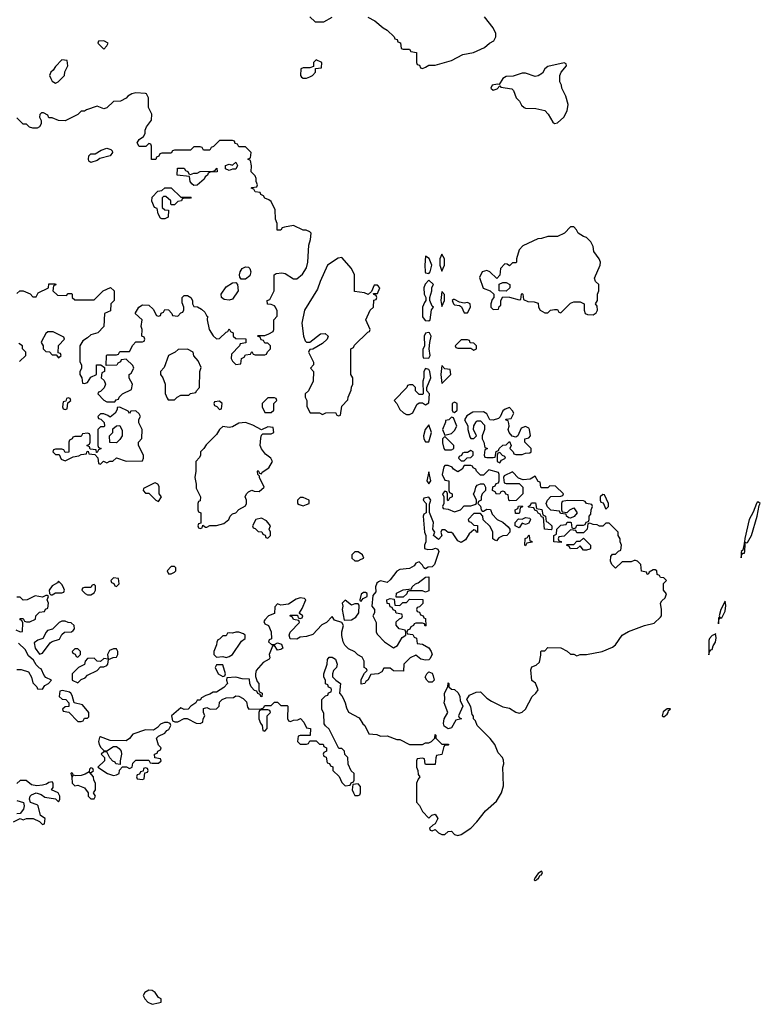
# Model space of a CAD drawing. Header units: inches. Extents: x 2348423 to 2474978, y 460702 to 613625.
# Tile 85 of 113: x 2465288 to 2469889, y 549676 to 555796. Entities that reach past the tile are written whole.
import ezdxf

# ---------------------------------------------------------------- set-up
doc = ezdxf.new("R2010")
doc.units = ezdxf.units.IN
doc.header["$MEASUREMENT"] = 0
doc.layers.add('C4564', color=7, linetype='Continuous')
doc.layers.add('C4565', color=7, linetype='Continuous')

msp = doc.modelspace()

# ---------------------------------------------------------------- linework, layer by layer
at = {"layer": 'C4564', "color": 5, "elevation": 40}
msp.add_lwpolyline([(2466090, 549764), (2466064.7, 549750), (2466056, 549730), (2466066, 549710), (2466084.7, 549690), (2466110, 549676), (2466150, 549684.7), (2466166, 549690), (2466166, 549710), (2466150, 549718), (2466130, 549748.7), (2466110, 549762)], close=True, dxfattribs=at)
at = {"layer": 'C4565', "color": 5, "elevation": 40}
for points in [[(2467090, 555814), (2467123.6, 555783.6), (2467176.4, 555783.6), (2467230, 555812)], [(2467450, 555812), (2467494, 555790), (2467545.4, 555745.4), (2467571.1, 555731.1), (2467614, 555690), (2467618, 555678), (2467632.7, 555672.7), (2467638, 555658), (2467652.7, 555652.7), (2467658, 555618), (2467670, 555614), (2467710, 555614), (2467718, 555598), (2467752.7, 555592.7), (2467754, 555530), (2467758, 555518), (2467772.7, 555512.7), (2467778, 555498), (2467790, 555494), (2467810, 555502), (2467830, 555514), (2467870, 555514), (2467970, 555542), (2468040.4, 555579.6), (2468107.3, 555592.7), (2468130, 555602), (2468176.4, 555623.6), (2468206, 555650), (2468234.6, 555665.4), (2468246, 555690), (2468246, 555710), (2468230, 555746), (2468174.6, 555814.6)], [(2465270, 554094), (2465288.4, 554111.6), (2465310, 554112), (2465352.7, 554092.7), (2465370, 554074), (2465390, 554074), (2465402, 554098), (2465466, 554130), (2465470, 554154), (2465510, 554154), (2465512.7, 554147.3), (2465498, 554142), (2465494, 554110), (2465523.6, 554083.6), (2465578, 554082), (2465590, 554094), (2465610, 554094), (2465614, 554090), (2465614, 554070), (2465630, 554054), (2465750, 554054), (2465806, 554110), (2465852.7, 554132.7), (2465874, 554110), (2465874, 554050), (2465854, 554030), (2465852.7, 553987.3), (2465814, 553970), (2465811.6, 553888.4), (2465774, 553850), (2465730, 553838), (2465710, 553818), (2465679.6, 553800.4), (2465662, 553770), (2465662, 553670), (2465672, 553650), (2465671.6, 553628.4), (2465662, 553610), (2465662, 553590), (2465674, 553570), (2465678, 553538), (2465690, 553534), (2465710, 553542), (2465730, 553574), (2465766, 553590), (2465766, 553650), (2465792, 553652), (2465814, 553634), (2465814, 553610), (2465798, 553602), (2465794, 553570), (2465812.7, 553552.7), (2465822, 553530), (2465812.7, 553507.3), (2465790, 553486), (2465778, 553482), (2465774, 553470), (2465810, 553432), (2465830, 553422), (2465878, 553422), (2465887.3, 553432.7), (2465902, 553438), (2465906, 553450), (2465926, 553470), (2465982, 553498), (2465988, 553530), (2465968.4, 553568.4), (2465968, 553590), (2465980.4, 553599.6), (2465998, 553630), (2465990, 553646), (2465950, 553686), (2465918, 553682), (2465914, 553670), (2465898, 553662), (2465891.6, 553648.4), (2465826, 553646), (2465828, 553710), (2465830, 553714), (2465890, 553714), (2465902, 553718), (2465910, 553734), (2465970, 553734), (2465990, 553774), (2466010, 553794), (2466050, 553794), (2466062, 553798), (2466066, 553810), (2466062, 553822), (2466046, 553830), (2466048, 553870), (2466042, 553890), (2466048, 553930), (2466006, 553970), (2466028, 554010), (2466050, 554024.7), (2466090, 554022), (2466118, 553998), (2466138, 553958), (2466150, 553954), (2466162, 553958), (2466167.3, 553972.7), (2466182, 553978), (2466190, 553994), (2466212.7, 553992.7), (2466234, 553970), (2466238, 553958), (2466270, 553954), (2466290, 553974), (2466302, 553978), (2466307.3, 553992.7), (2466308, 554010), (2466296.4, 554036.4), (2466298, 554070), (2466310, 554082), (2466330, 554082), (2466352, 554070), (2466362, 554050), (2466362, 554030), (2466370, 554014), (2466391.6, 554011.6), (2466418, 553998), (2466438, 553978), (2466450, 553954), (2466454, 553954), (2466452, 553930), (2466464.7, 553870), (2466490, 553832), (2466510, 553812), (2466530, 553814), (2466570, 553854), (2466582, 553858), (2466590, 553874), (2466598, 553858), (2466614, 553850), (2466614, 553830), (2466630, 553814), (2466692.7, 553812.7), (2466692.7, 553787.3), (2466658, 553782), (2466654, 553770), (2466603.6, 553716.4), (2466602, 553690), (2466610, 553674), (2466630, 553654), (2466662, 553658), (2466666, 553690), (2466682, 553698), (2466690, 553714), (2466722, 553718), (2466730, 553734), (2466738, 553718), (2466750, 553714), (2466810, 553714), (2466822, 553718), (2466827.3, 553732.7), (2466846, 553750), (2466846, 553770), (2466830, 553786), (2466810, 553786), (2466802, 553802), (2466787.3, 553807.3), (2466782, 553822), (2466766, 553830), (2466770, 553834), (2466810, 553834), (2466836.4, 553843.6), (2466862, 553858), (2466866, 553870), (2466866, 553930), (2466887.3, 553952.7), (2466887.3, 553987.3), (2466878, 554010), (2466870, 554018), (2466850, 554026), (2466827.3, 554027.3), (2466826, 554050), (2466842, 554058), (2466868, 554110), (2466868, 554210), (2466880.4, 554219.6), (2466916.4, 554223.6), (2466938, 554218), (2466990, 554184.7), (2467010, 554184.7), (2467044.7, 554215.3), (2467070, 554254), (2467077.2, 554290), (2467084.7, 554395.3), (2467095.3, 554430), (2467098, 554470), (2467090, 554478), (2467067.3, 554487.3), (2467050, 554488), (2466990, 554518), (2466932.7, 554507.3), (2466918, 554502), (2466910, 554488), (2466887.3, 554487.3), (2466888, 554530), (2466876.4, 554556.4), (2466874.6, 554614.6), (2466850, 554666), (2466836.4, 554676.4), (2466810, 554686), (2466802, 554702), (2466786, 554710), (2466782, 554722), (2466750, 554726), (2466742, 554742), (2466726, 554750), (2466730, 554754), (2466762, 554758), (2466766, 554770), (2466758, 554790), (2466758, 554810), (2466750, 554826), (2466726, 554850), (2466727.3, 554887.3), (2466722, 554922), (2466706, 554930), (2466722, 554938), (2466726, 554970), (2466690, 555006), (2466650, 555006), (2466642, 555022), (2466627.3, 555027.3), (2466622, 555042), (2466610, 555046), (2466530, 555046), (2466492.7, 555007.3), (2466478, 555002), (2466470, 554986), (2466430, 554986), (2466422, 555002), (2466410, 555006), (2466370, 555006), (2466350, 554986), (2466250, 554986), (2466238, 554982), (2466230, 554966), (2466170, 554966), (2466158, 554962), (2466152.7, 554947.3), (2466138, 554942), (2466132.7, 554927.3), (2466107.3, 554927.3), (2466106, 555010), (2466102, 555022), (2466090, 555026), (2466072, 555008), (2466030, 555008.7), (2466018, 555030), (2466029.3, 555050.7), (2466058, 555070), (2466068, 555090), (2466068, 555110), (2466075.3, 555130), (2466107.3, 555172.7), (2466108, 555210), (2466088, 555250), (2466088, 555310), (2466075.3, 555335.3), (2466070, 555338), (2466010, 555342), (2465983.6, 555336.4), (2465959.6, 555320.4), (2465950, 555308), (2465914, 555290), (2465870, 555288), (2465830, 555248), (2465810, 555242), (2465770, 555258), (2465703.6, 555236.4), (2465690, 555228), (2465670, 555228), (2465650, 555208), (2465570, 555168.7), (2465528.9, 555168.9), (2465490, 555186), (2465470, 555186), (2465462, 555202), (2465436.4, 555216.4), (2465423.6, 555216.4), (2465412.7, 555207.3), (2465412, 555190), (2465422, 555170), (2465422, 555150), (2465412, 555130), (2465396.9, 555123.1), (2465370, 555122), (2465348.4, 555128.4), (2465330, 555146), (2465310, 555146), (2465270, 555186)], [(2465287.3, 553672.7), (2465326, 553710), (2465326, 553730), (2465306, 553750), (2465306, 553770), (2465283.1, 553783.1)], [(2465263.5, 552003.5), (2465290, 551992), (2465306, 551994), (2465307.3, 552047.3), (2465302, 552062), (2465290, 552066), (2465290, 552074), (2465310, 552074), (2465318, 552058), (2465330, 552054), (2465350, 552054), (2465386, 552070), (2465388.4, 552091.6), (2465410, 552114), (2465442, 552118), (2465447.3, 552132.7), (2465462, 552138), (2465466, 552170), (2465458, 552190), (2465466, 552210), (2465458, 552218), (2465450, 552218), (2465430, 552206), (2465384.7, 552215.3), (2465334, 552190), (2465310, 552188), (2465290, 552206), (2465270, 552206)], [(2465270, 551758), (2465296.9, 551756.9), (2465342, 551742), (2465362, 551710), (2465370, 551674), (2465394, 551650), (2465398, 551638), (2465430, 551634), (2465443.1, 551656.9), (2465466, 551670), (2465486, 551690), (2465450, 551708), (2465439, 551719), (2465422, 551762), (2465410, 551766), (2465390, 551786), (2465374.6, 551814.6), (2465342.5, 551842.5), (2465321.2, 551881.2), (2465281.2, 551921.2)], [(2465250, 550811.3), (2465290, 550832), (2465310, 550822), (2465330, 550831.3), (2465371.3, 550831.3), (2465412, 550812), (2465430, 550794), (2465442, 550798), (2465446, 550830), (2465418, 550850), (2465402, 550910), (2465396, 550916), (2465355.3, 550930), (2465348.9, 550951.1), (2465354, 550970), (2465361.5, 550978.5), (2465390, 550991.3), (2465421, 550981), (2465443.6, 550963.6), (2465510, 550954), (2465530, 550934), (2465538, 550950), (2465538, 550970), (2465526, 550990), (2465486, 551010), (2465495.3, 551024.7), (2465495.3, 551050), (2465490, 551058), (2465470, 551055.3), (2465455.3, 551044.7), (2465430, 551037.2), (2465394.6, 551034.6), (2465360.4, 551040.4), (2465327.3, 551067.3), (2465290, 551068), (2465270, 551048)], [(2465270, 550942), (2465312, 550930), (2465316, 550910), (2465310.6, 550889.4), (2465290, 550862), (2465270, 550859)]]:
    msp.add_lwpolyline(points, dxfattribs=at)
for points in [[(2465810, 555666), (2465778, 555662), (2465774, 555650), (2465810, 555614), (2465830, 555634), (2465838, 555650)], [(2465550, 555546), (2465510, 555506), (2465496.9, 555483.1), (2465482, 555470), (2465474, 555450), (2465482, 555430), (2465490, 555414), (2465510, 555402), (2465526, 555410), (2465566, 555450), (2465568.4, 555471.6), (2465586, 555510), (2465582, 555542)], [(2467130, 555546), (2467114, 555530), (2467114, 555506), (2467090, 555498), (2467050, 555498), (2467034, 555490), (2467032, 555450), (2467039.6, 555439.6), (2467050, 555432), (2467070, 555432), (2467090, 555442), (2467106, 555450), (2467126, 555470), (2467126, 555494), (2467162, 555498), (2467166, 555530)], [(2468670, 555529), (2468570, 555505.7), (2468550.3, 555490), (2468535.6, 555464.4), (2468510, 555447.6), (2468490, 555443), (2468430, 555463.9), (2468410, 555464.2), (2468354.7, 555445.3), (2468310, 555443.1), (2468289.2, 555430.8), (2468266.8, 555393.2), (2468256.2, 555396.2), (2468223.8, 555390), (2468214.8, 555370), (2468230, 555359.1), (2468254.2, 555365.8), (2468270, 555384.7), (2468278, 555378), (2468346, 555366), (2468356, 555356), (2468372, 555310), (2468392, 555290), (2468404.7, 555264.7), (2468422, 555250), (2468430, 555246), (2468494.6, 555245.4), (2468550, 555231), (2468571, 555210), (2468599.8, 555159.8), (2468610, 555151.3), (2468630, 555156), (2468669.3, 555190.7), (2468689.2, 555230), (2468696, 555270), (2468681.2, 555321.2), (2468655.3, 555370), (2468654, 555390), (2468644, 555410), (2468644, 555450), (2468652.7, 555470), (2468685.2, 555510), (2468682, 555522)], [(2465730, 554908.7), (2465718, 554918), (2465715.3, 554930), (2465718, 554950), (2465730, 554962), (2465756.4, 554963.6), (2465794.6, 554985.4), (2465830, 554998), (2465854, 554990), (2465862, 554982), (2465864.7, 554970), (2465850.8, 554949.2), (2465785.4, 554934.6), (2465770, 554922)], [(2466590, 554858), (2466566, 554870), (2466566, 554890), (2466590, 554898), (2466610, 554892), (2466631.3, 554911.3), (2466642, 554890), (2466630, 554868), (2466610, 554868)], [(2466350, 554834), (2466370, 554842), (2466390, 554842), (2466410, 554852), (2466490, 554854), (2466502, 554858), (2466506, 554870), (2466512.7, 554872.7), (2466514, 554850), (2466472, 554848), (2466458, 554842), (2466454, 554830), (2466441, 554819), (2466434.4, 554805.6), (2466390, 554768), (2466370, 554766), (2466356.4, 554776.4), (2466346, 554790), (2466342, 554822), (2466266, 554830), (2466267.3, 554872.7), (2466310, 554874), (2466318, 554858), (2466332.7, 554852.7), (2466338, 554838)], [(2466230, 554646), (2466226, 554650), (2466226, 554670), (2466196.4, 554696.4), (2466182, 554698), (2466174, 554690), (2466174, 554630), (2466190, 554614), (2466212.7, 554612.7), (2466210, 554568), (2466190, 554558), (2466170, 554558), (2466163.1, 554563.1), (2466148, 554590), (2466142, 554622), (2466126, 554630), (2466108.9, 554668.9), (2466110, 554694), (2466146, 554730), (2466170, 554734), (2466190, 554752), (2466230, 554752), (2466290, 554694), (2466352.7, 554692.7), (2466350, 554686), (2466310, 554686), (2466298, 554682), (2466294, 554670), (2466270, 554666), (2466250, 554646)], [(2468730, 554508), (2468710, 554508), (2468672, 554470), (2468630, 554448.7), (2468570, 554448.7), (2468530, 554435.3), (2468506.4, 554433.6), (2468414, 554390), (2468390, 554366), (2468374, 554310), (2468374, 554290), (2468370, 554286), (2468350, 554286), (2468330, 554266), (2468316.4, 554276.4), (2468302, 554278), (2468274, 554250), (2468271.3, 554208.7), (2468252.7, 554187.3), (2468208.4, 554228.4), (2468190, 554238), (2468162, 554230), (2468145.4, 554194.6), (2468167.3, 554127.3), (2468211.6, 554111.6), (2468234, 554090), (2468234, 554070), (2468223.6, 554056.4), (2468214, 554030), (2468214, 554010), (2468230, 553994), (2468262, 553998), (2468267.3, 554012.7), (2468278, 554022), (2468278, 554050), (2468290, 554074), (2468330, 554072), (2468390, 554054), (2468402, 554058), (2468406, 554090), (2468410, 554094), (2468414, 554090), (2468418, 554058), (2468444.7, 554044.7), (2468483.6, 554043.6), (2468510, 554034), (2468512, 554010), (2468522, 553990), (2468550, 553974), (2468570, 553974), (2468586, 553990), (2468610, 553994), (2468630, 553994), (2468638, 553978), (2468650, 553974), (2468710, 554034), (2468730, 554042), (2468770, 554042), (2468794, 554030), (2468794, 553990), (2468802, 553970), (2468816.4, 553963.6), (2468850, 553962), (2468870, 553974), (2468878, 553990), (2468876.4, 554016.4), (2468866, 554030), (2468878, 554050), (2468878, 554090), (2468886, 554110), (2468886, 554150), (2468866, 554170), (2468858, 554190), (2468893.2, 554270), (2468895.3, 554290), (2468888.7, 554310), (2468855.3, 554355.3), (2468850, 554386), (2468835.5, 554415.5), (2468810, 554442), (2468790, 554448.7), (2468758, 554470), (2468748, 554490)], [(2467810, 554326), (2467804, 554270), (2467806, 554230), (2467810, 554222), (2467830, 554218), (2467839, 554230), (2467849, 554270), (2467832.5, 554312.5)], [(2467910, 554338), (2467898, 554310), (2467898, 554270), (2467910, 554234), (2467928, 554270), (2467928, 554310)], [(2467290, 554318), (2467266.4, 554313.6), (2467201, 554270), (2467154.8, 554170), (2467138, 554122), (2467058, 553990), (2467041, 553910), (2467051, 553830), (2467061, 553801), (2467070, 553792), (2467090, 553791.3), (2467156.5, 553843.5), (2467186, 553846), (2467204.7, 553830), (2467198, 553810), (2467170, 553784), (2467110, 553748), (2467090, 553746), (2467083.6, 553736.4), (2467082, 553730), (2467112.7, 553667.3), (2467114, 553650), (2467094, 553630), (2467114, 553610), (2467112, 553550), (2467082, 553490), (2467062, 553470), (2467062, 553450), (2467072, 553430), (2467072.7, 553392.7), (2467092.7, 553352.7), (2467150, 553352), (2467170, 553342), (2467190, 553352), (2467250, 553354), (2467258, 553338), (2467270, 553334), (2467282, 553338), (2467290, 553394), (2467327.3, 553432.7), (2467328, 553450), (2467347.3, 553492.7), (2467348.4, 553511.6), (2467358, 553530), (2467358, 553570), (2467346, 553590), (2467346, 553750), (2467362, 553758), (2467367.3, 553772.7), (2467450, 553854), (2467462, 553858), (2467466, 553870), (2467438, 553930), (2467466, 553990), (2467486, 554010), (2467488, 554052), (2467502, 554058), (2467506, 554070), (2467502, 554082), (2467487.3, 554087.3), (2467486, 554094), (2467510, 554094), (2467526, 554130), (2467510, 554146), (2467490, 554146), (2467474, 554106), (2467452, 554088), (2467430, 554098), (2467367.3, 554107.3), (2467368, 554210), (2467348.9, 554248.9)], [(2466663.1, 554183.1), (2466655.3, 554195.3), (2466654, 554210), (2466657.2, 554230), (2466669.5, 554250.5), (2466690, 554261), (2466710, 554258), (2466718, 554250), (2466724.7, 554230), (2466716.8, 554203.2), (2466690, 554184)], [(2466590, 554053.2), (2466558, 554058), (2466542, 554070), (2466539, 554090), (2466570, 554136), (2466610, 554161), (2466630, 554162), (2466642, 554150), (2466644.7, 554110), (2466610, 554059)], [(2467830, 554178), (2467806.8, 554153.2), (2467798.8, 554130), (2467801, 554090), (2467812, 554070), (2467812, 554050), (2467802, 554038), (2467791.3, 554010), (2467791, 553950), (2467807.3, 553927.3), (2467830, 553925.5), (2467837.2, 553930), (2467846.8, 553993.2), (2467858, 554010), (2467850, 554015.3), (2467836, 554050), (2467836, 554070), (2467849.2, 554110), (2467849.2, 554130.8), (2467858, 554150)], [(2468310, 554108), (2468266, 554110), (2468267.3, 554152.7), (2468290, 554162), (2468310, 554162), (2468334, 554150), (2468334, 554130)], [(2467910, 554106), (2467904.9, 554050), (2467910, 554014), (2467928, 554050), (2467927.3, 554087.3)], [(2467990, 554058), (2467982, 554058), (2467974, 554050), (2467982, 554030), (2467990, 554024.7), (2468019.6, 554019.6), (2468032, 554012), (2468050, 553974), (2468070, 553974), (2468088, 554010), (2468086, 554030), (2468070, 554038), (2468050, 554035.3), (2468020.4, 554040.4)], [(2465496.4, 553856.4), (2465463.6, 553856.4), (2465450, 553846), (2465423.6, 553796.4), (2465422, 553790), (2465434, 553770), (2465434, 553750), (2465450, 553734), (2465472.7, 553732.7), (2465490, 553714), (2465514, 553714), (2465530, 553694), (2465546, 553710), (2465542, 553722), (2465526, 553726), (2465528.4, 553771.6), (2465566, 553810), (2465562, 553822)], [(2467827.1, 553852.9), (2467810, 553848), (2467801, 553830), (2467802, 553770), (2467792.7, 553747.3), (2467792, 553710), (2467794, 553694), (2467830, 553692), (2467837.2, 553710), (2467832, 553750), (2467835.1, 553790), (2467845.2, 553830), (2467834, 553850)], [(2468070, 553806), (2468030, 553806), (2467994, 553770), (2467998, 553758), (2468010, 553754), (2468090, 553754), (2468110, 553742), (2468126, 553750), (2468126, 553770), (2468110, 553786), (2468087.3, 553787.3), (2468082, 553802)], [(2466330, 553748), (2466272.7, 553747.3), (2466254, 553730), (2466211.6, 553708.4), (2466185.4, 553634.6), (2466162, 553610), (2466162, 553590), (2466178, 553570), (2466191.3, 553530), (2466192.7, 553472.7), (2466203.6, 553443.6), (2466210, 553434), (2466250, 553434), (2466266, 553450), (2466290, 553462), (2466338, 553462), (2466350, 553472), (2466382, 553478), (2466386, 553490), (2466406, 553510), (2466408, 553610), (2466414.6, 553634.6), (2466396.4, 553676.4), (2466370, 553706), (2466366, 553730)], [(2467810, 553628), (2467798, 553610), (2467798, 553570), (2467792, 553550), (2467794, 553470), (2467790, 553466), (2467770, 553466), (2467746, 553490), (2467746, 553510), (2467730, 553526), (2467710, 553526), (2467698, 553522), (2467694, 553510), (2467614, 553430), (2467631.6, 553411.6), (2467650, 553374), (2467671.6, 553351.6), (2467690, 553342), (2467710, 553342), (2467730, 553352), (2467755.3, 553404.7), (2467770, 553414), (2467790, 553414), (2467810, 553402), (2467830, 553414), (2467833.2, 553470), (2467818, 553490), (2467818, 553510), (2467841.2, 553570), (2467836, 553610), (2467830, 553622)], [(2467910, 553646), (2467904, 553590), (2467910, 553534), (2467966, 553590), (2467962, 553622), (2467930, 553626)], [(2465590, 553446), (2465578, 553442), (2465574, 553426), (2465558, 553422), (2465554, 553390), (2465558, 553378), (2465570, 553374), (2465582, 553378), (2465586, 553414), (2465606, 553430), (2465602, 553442)], [(2466530, 553426), (2466498, 553422), (2466494, 553410), (2466498, 553398), (2466512.7, 553392.7), (2466530, 553374), (2466542, 553378), (2466546, 553410)], [(2466870, 553446), (2466830, 553446), (2466794, 553410), (2466794, 553390), (2466810, 553354), (2466850, 553354), (2466866, 553370), (2466866, 553410), (2466886, 553430), (2466882, 553442)], [(2467990, 553418), (2467974, 553410), (2467974, 553370), (2467978, 553358), (2467990, 553354), (2468006, 553370), (2468006, 553410)], [(2465910, 553388), (2465894, 553386), (2465894, 553374), (2465882, 553350), (2465850, 553326), (2465836.4, 553336.4), (2465810, 553346), (2465790, 553346), (2465774, 553330), (2465778, 553318), (2465792.7, 553312.7), (2465812.7, 553292.7), (2465814, 553270), (2465810, 553266), (2465790, 553266), (2465774, 553250), (2465774, 553150), (2465778, 553138), (2465794, 553130), (2465778, 553122), (2465770, 553106), (2465766, 553106), (2465762, 553122), (2465726, 553126), (2465722, 553142), (2465706, 553150), (2465722, 553158), (2465726, 553170), (2465726, 553210), (2465722, 553222), (2465710, 553226), (2465678, 553222), (2465670, 553206), (2465630, 553206), (2465618, 553202), (2465614, 553190), (2465598, 553182), (2465594, 553170), (2465592.7, 553107.3), (2465570, 553106), (2465562, 553122), (2465550, 553126), (2465510, 553126), (2465498, 553122), (2465494, 553110), (2465510, 553094), (2465532.7, 553092.7), (2465545.4, 553065.4), (2465570, 553054), (2465620.4, 553079.6), (2465654.6, 553085.4), (2465670, 553094), (2465702, 553098), (2465706, 553110), (2465714, 553114), (2465718, 553098), (2465754, 553094), (2465772.7, 553072.7), (2465778, 553038), (2465790, 553034), (2465808, 553052), (2465830, 553042), (2465848.4, 553051.6), (2465867.3, 553052.7), (2465890, 553072), (2465950, 553052), (2466050, 553054), (2466058, 553070), (2466058, 553090), (2466026, 553150), (2466026, 553170), (2466047.3, 553192.7), (2466048, 553250), (2466028, 553290), (2466028.4, 553311.6), (2466038, 553330), (2466030, 553346), (2466010, 553366), (2465978, 553362), (2465970, 553348), (2465962, 553362)], [(2468330, 553386), (2468303.6, 553376.4), (2468290, 553366), (2468272.7, 553327.3), (2468262, 553318), (2468230, 553308), (2468208.7, 553308.7), (2468190, 553346), (2468170, 553358), (2468103.6, 553356.4), (2468066, 553334), (2468052, 553310), (2468071.6, 553271.6), (2468072, 553250), (2468083.6, 553203.6), (2468090, 553194), (2468110, 553194), (2468126, 553210), (2468108, 553250), (2468108.4, 553271.6), (2468123.1, 553296.9), (2468130, 553302), (2468150, 553302), (2468176, 553276), (2468176, 553250), (2468162, 553210), (2468162, 553190), (2468172, 553170), (2468178, 553138), (2468194, 553130), (2468178, 553122), (2468174, 553090), (2468178, 553078), (2468190, 553074), (2468230, 553074), (2468242, 553078), (2468247.3, 553112.7), (2468262, 553118), (2468266, 553130), (2468290, 553152), (2468310, 553154), (2468330, 553174), (2468342, 553150), (2468334, 553130), (2468354, 553110), (2468358, 553098), (2468370, 553094), (2468410, 553094), (2468430, 553102), (2468456.4, 553103.6), (2468466, 553110), (2468466, 553130), (2468426, 553170), (2468426, 553190), (2468450, 553198), (2468462, 553210), (2468455.3, 553250), (2468450, 553258), (2468430, 553268.7), (2468403.6, 553256.4), (2468382, 553210), (2468370, 553202), (2468348, 553208), (2468328, 553230), (2468322, 553250), (2468328, 553270), (2468327.3, 553287.3), (2468322, 553302), (2468306, 553310), (2468310, 553314), (2468342, 553318), (2468358, 553350), (2468350, 553366)], [(2466690, 553292.7), (2466650, 553289.2), (2466610, 553265.2), (2466590, 553261.2), (2466550, 553268), (2466530, 553248), (2466510, 553218), (2466445.4, 553154.6), (2466432, 553130), (2466412, 553110), (2466411.1, 553088.9), (2466404.7, 553075.3), (2466382, 553050), (2466382, 552990), (2466376, 552950), (2466384.7, 552910), (2466384.7, 552884.7), (2466411.3, 552830), (2466410, 552806), (2466398, 552802), (2466394, 552790), (2466394, 552750), (2466398, 552738), (2466414, 552730), (2466414, 552666), (2466398, 552662), (2466394, 552650), (2466398, 552638), (2466410, 552634), (2466422, 552638), (2466426, 552654), (2466442, 552642), (2466450, 552642), (2466470, 552652), (2466510, 552652), (2466555.3, 552664.7), (2466588, 552690), (2466595.3, 552710), (2466610, 552724.7), (2466630, 552732), (2466650, 552752), (2466690, 552774), (2466698, 552790), (2466698, 552810), (2466688, 552830), (2466698, 552850), (2466710, 552862), (2466730, 552872), (2466745.4, 552865.4), (2466776.4, 552863.6), (2466806, 552890), (2466778, 552950), (2466778, 552958), (2466768, 552970), (2466766, 552990), (2466770, 552994), (2466778, 552978), (2466790, 552974), (2466795.3, 552984.7), (2466835.3, 553010), (2466858, 553050), (2466848, 553070), (2466815.5, 553095.5), (2466789.4, 553129.4), (2466782.7, 553150), (2466785.6, 553194.4), (2466790, 553214), (2466798, 553222), (2466850, 553222), (2466866, 553230), (2466862, 553262), (2466830, 553266), (2466790, 553246), (2466736.5, 553276.5)], [(2467970, 553326), (2467954, 553310), (2467934, 553306), (2467934, 553294), (2467914, 553250), (2467930, 553214), (2467970, 553224.7), (2467990, 553242), (2468004, 553270), (2467982, 553322)], [(2465890, 553166), (2465847.3, 553167.3), (2465846, 553210), (2465866, 553230), (2465867.3, 553252.7), (2465888.4, 553271.6), (2465910, 553274), (2465923.6, 553243.6), (2465924.7, 553210), (2465910, 553186)], [(2467830, 553278), (2467806.8, 553250), (2467796, 553210), (2467798, 553190), (2467810, 553172), (2467830, 553172), (2467846, 553230)], [(2467930, 553206), (2467914, 553190), (2467914, 553166), (2467922, 553130), (2467930, 553122), (2467970, 553122), (2467986, 553130), (2467986, 553150)], [(2468090, 553118), (2468070, 553106), (2468050, 553106), (2468038, 553102), (2468032.7, 553087.3), (2468018, 553082), (2468014, 553070), (2468030, 553054), (2468050, 553054), (2468067.3, 553072.7), (2468090, 553074), (2468106, 553090), (2468106, 553110)], [(2468270, 553106), (2468258, 553102), (2468254, 553090), (2468254, 553050), (2468270, 553042), (2468282, 553058), (2468306, 553070), (2468302, 553082), (2468287.3, 553087.3)], [(2468090, 553026), (2468050, 553026), (2468036.9, 553003.1), (2468010, 552986), (2467983.1, 553003.1), (2467975.3, 553015.3), (2467950, 553026), (2467930, 553026), (2467923.6, 553016.4), (2467912, 552970), (2467930, 552934), (2467954, 552930), (2467954, 552870), (2467958, 552858), (2467974, 552850), (2467974, 552830), (2467958, 552822), (2467950, 552806), (2467946, 552810), (2467946, 552850), (2467942, 552862), (2467930, 552866), (2467914, 552850), (2467922, 552830), (2467922, 552790), (2467914, 552770), (2467918, 552758), (2467950, 552754), (2467990, 552738), (2468026, 552750), (2468050, 552774), (2468090, 552774), (2468116.4, 552783.6), (2468126, 552790), (2468126, 552810), (2468108, 552850), (2468116.4, 552863.6), (2468122, 552890), (2468130, 552902), (2468150, 552912), (2468171.6, 552911.6), (2468182, 552890), (2468182, 552870), (2468162, 552850), (2468154, 552830), (2468154, 552810), (2468138, 552802), (2468134, 552790), (2468151.6, 552771.6), (2468154, 552750), (2468162, 552742), (2468170, 552742), (2468190, 552754), (2468212.7, 552752.7), (2468223.6, 552723.6), (2468254, 552690), (2468290, 552674), (2468323.6, 552643.6), (2468334, 552630), (2468334, 552610), (2468314, 552590), (2468290, 552588), (2468264.7, 552575.3), (2468250, 552558), (2468240.4, 552560.4), (2468228, 552570), (2468228, 552610), (2468210, 552646), (2468167.3, 552687.3), (2468166, 552710), (2468150, 552726), (2468110, 552726), (2468074, 552690), (2468078, 552678), (2468090, 552674), (2468110, 552654), (2468132.7, 552652.7), (2468132, 552608), (2468126, 552610), (2468122, 552622), (2468110, 552626), (2468079.6, 552600.4), (2468056.9, 552563.1), (2468030, 552546), (2468010, 552558), (2467980.4, 552600.4), (2467970, 552608), (2467950, 552608), (2467930, 552626), (2467910, 552626), (2467904.7, 552610), (2467911.1, 552588.9), (2467890, 552566), (2467858, 552590), (2467868, 552610), (2467855.3, 552630), (2467859, 552670), (2467833.6, 552733.6), (2467834.6, 552785.4), (2467842, 552810), (2467830, 552828), (2467798, 552822), (2467794, 552810), (2467814, 552790), (2467814, 552730), (2467798, 552722), (2467794, 552710), (2467802, 552610), (2467811.3, 552590), (2467811, 552550), (2467802, 552530), (2467802, 552510), (2467822.8, 552502.8), (2467855.5, 552504.5), (2467871.1, 552511.1), (2467884.7, 552504.7), (2467892, 552490), (2467864.7, 552410), (2467850, 552395.3), (2467826, 552394), (2467810, 552382), (2467798, 552390), (2467790, 552406), (2467770, 552426), (2467750, 552418), (2467738, 552402), (2467710, 552384), (2467650, 552378), (2467630, 552368), (2467590, 552315.3), (2467570, 552298), (2467530, 552308.7), (2467516.9, 552303.1), (2467506, 552294), (2467498, 552270), (2467499.6, 552240.4), (2467482, 552218), (2467476, 552150), (2467491.3, 552130), (2467492, 552110), (2467482, 552090), (2467502, 552050), (2467502, 551990), (2467510, 551974), (2467554, 551930), (2467610, 551892), (2467634.6, 551905.4), (2467664.7, 551955.3), (2467686, 551970), (2467686, 551990), (2467682, 552002), (2467646, 552010), (2467627.3, 552032.7), (2467627.3, 552052.7), (2467647.3, 552072.7), (2467662, 552078), (2467666, 552090), (2467662, 552102), (2467627.3, 552107.3), (2467622, 552122), (2467607.3, 552127.3), (2467602, 552142), (2467590, 552146), (2467586, 552166), (2467570, 552168), (2467569.1, 552190.9), (2467590, 552198), (2467614, 552194), (2467618, 552158), (2467650, 552154), (2467667.3, 552172.7), (2467690, 552174), (2467710, 552194), (2467792.7, 552192.7), (2467791.6, 552168.4), (2467772.7, 552147.3), (2467758, 552142), (2467754, 552130), (2467758, 552118), (2467772.7, 552112.7), (2467778, 552098), (2467794, 552090), (2467798, 552078), (2467810, 552074), (2467811.6, 552028.4), (2467807.3, 552027.3), (2467802, 552042), (2467790, 552046), (2467750, 552046), (2467738, 552042), (2467734, 552030), (2467718, 552022), (2467712.7, 552007.3), (2467698, 552002), (2467694, 551990), (2467698, 551978), (2467730, 551974), (2467738, 551958), (2467752.7, 551952.7), (2467758, 551918), (2467790, 551914), (2467830, 551892), (2467844.7, 551870), (2467851, 551850), (2467836.9, 551823.1), (2467830, 551818), (2467810, 551815.3), (2467780.4, 551820.4), (2467750, 551846), (2467714, 551830), (2467674, 551790), (2467672.7, 551747.3), (2467610, 551748), (2467590, 551766), (2467550, 551766), (2467536.9, 551743.1), (2467514, 551730), (2467470, 551726), (2467451.3, 551690), (2467438, 551682), (2467431.3, 551670), (2467410, 551666), (2467410, 551694), (2467430, 551734), (2467446, 551750), (2467442, 551762), (2467428.9, 551768.9), (2467428, 551810), (2467414.6, 551834.6), (2467389.1, 551849.1), (2467370, 551868), (2467330, 551886), (2467308.4, 551908.4), (2467298, 551930), (2467288.7, 551968.7), (2467289.3, 551990.7), (2467299, 552030), (2467289, 552049), (2467244, 552064), (2467230, 552086), (2467194, 552050), (2467164.7, 552035.3), (2467110, 551975.3), (2467070, 551962), (2467030, 551959), (2467010, 551946), (2466967.3, 551947.3), (2466962, 551970), (2466968.7, 551990), (2467026, 552050), (2467022, 552062), (2466988.4, 552068.4), (2466982, 552082), (2466966, 552090), (2466970, 552094), (2467014, 552094), (2467018, 552078), (2467030, 552074), (2467042, 552078), (2467046, 552090), (2467026, 552106), (2467026, 552110), (2467043.1, 552136.9), (2467066, 552190), (2467058, 552198), (2467030, 552202), (2467006.4, 552193.6), (2466956.9, 552163.1), (2466910, 552158), (2466890, 552166), (2466872.7, 552147.3), (2466870, 552106), (2466834, 552090), (2466810, 552066), (2466805.4, 552054.6), (2466810, 552042), (2466834, 552030), (2466851.1, 551991.1), (2466851.6, 551948.4), (2466838, 551942), (2466834, 551930), (2466852.7, 551912.7), (2466870, 551912), (2466890, 551922), (2466914, 551914), (2466922, 551890), (2466910, 551882), (2466890, 551878), (2466870, 551906), (2466858, 551902), (2466838, 551850), (2466842, 551830), (2466838, 551822), (2466799.8, 551800.2), (2466758, 551750), (2466752, 551730), (2466752.7, 551712.7), (2466763.6, 551683.6), (2466774, 551670), (2466774, 551630), (2466778, 551618), (2466794, 551610), (2466792.7, 551587.3), (2466786, 551590), (2466782, 551602), (2466767.3, 551607.3), (2466762, 551622), (2466747.3, 551627.3), (2466726, 551650), (2466718, 551670), (2466716.4, 551696.4), (2466670, 551699.3), (2466630, 551709), (2466574, 551706), (2466572, 551690), (2466578, 551670), (2466555.3, 551644.7), (2466510, 551615.3), (2466490, 551615.3), (2466470, 551604), (2466443.5, 551596.5), (2466418, 551582), (2466410, 551566), (2466390, 551566), (2466382, 551550), (2466352, 551530), (2466334, 551510), (2466310, 551508), (2466290, 551518), (2466232, 551470), (2466238, 551438), (2466252.7, 551432.7), (2466270, 551432), (2466310, 551452), (2466328.4, 551451.6), (2466383.6, 551423.6), (2466410, 551422), (2466426, 551430), (2466428, 551450), (2466438, 551470), (2466428.9, 551488.9), (2466430, 551514), (2466450, 551522), (2466471.6, 551511.6), (2466510, 551512), (2466528, 551530), (2466530, 551554), (2466546, 551570), (2466570, 551582), (2466616.4, 551583.6), (2466630, 551594), (2466650, 551592), (2466676.9, 551576.9), (2466696, 551556), (2466702.8, 551522.8), (2466711.6, 551511.6), (2466787.3, 551512.7), (2466802, 551518), (2466810, 551534), (2466850, 551534), (2466870, 551554), (2466890, 551554), (2466910, 551534), (2466950, 551534), (2466954, 551530), (2466952.7, 551452.7), (2466958, 551438), (2466970, 551434), (2466990, 551442), (2467016.4, 551443.6), (2467031.6, 551451.6), (2467054, 551430), (2467070, 551394), (2467094, 551390), (2467092.7, 551347.3), (2467030, 551346), (2467018, 551342), (2467014, 551310), (2467030, 551294), (2467070, 551294), (2467082, 551298), (2467090, 551314), (2467130, 551314), (2467150, 551294), (2467172.7, 551292.7), (2467178, 551278), (2467194, 551270), (2467194, 551250), (2467178, 551242), (2467174, 551230), (2467178, 551218), (2467192, 551212), (2467198, 551178), (2467212.7, 551172.7), (2467218, 551158), (2467232.7, 551152.7), (2467234, 551130), (2467272.7, 551092.7), (2467290, 551054), (2467310, 551034), (2467342, 551038), (2467347.3, 551052.7), (2467362, 551058), (2467366, 551070), (2467366, 551110), (2467347.3, 551127.3), (2467328, 551168), (2467326, 551210), (2467308.4, 551228.4), (2467306, 551250), (2467290, 551266), (2467270, 551266), (2467210, 551386), (2467187.3, 551407.3), (2467180.4, 551420.4), (2467176.4, 551483.6), (2467166, 551510), (2467166, 551570), (2467187.3, 551592.7), (2467202, 551598), (2467207.3, 551612.7), (2467222, 551618), (2467226, 551630), (2467222, 551642), (2467207.3, 551647.3), (2467202, 551662), (2467188.4, 551668.4), (2467188, 551690), (2467178, 551710), (2467178, 551730), (2467198, 551790), (2467200.4, 551819.6), (2467210, 551834), (2467230, 551834), (2467250, 551822), (2467261, 551790), (2467256, 551770), (2467238, 551750), (2467231.3, 551730), (2467232, 551712), (2467251.6, 551691.6), (2467282, 551670), (2467274, 551610), (2467290, 551594), (2467298, 551578), (2467311, 551550), (2467318, 551518), (2467331.6, 551491.6), (2467396.9, 551456.9), (2467419.6, 551419.6), (2467431.3, 551410), (2467458, 551358), (2467507.3, 551352.7), (2467530, 551342), (2467570, 551344.7), (2467630, 551322), (2467650, 551322), (2467710, 551292), (2467790, 551292), (2467810, 551302), (2467830, 551302), (2467846, 551310), (2467866, 551330), (2467870, 551354), (2467874, 551350), (2467874, 551330), (2467910, 551294), (2467950, 551294), (2467954, 551290), (2467950, 551286), (2467930, 551286), (2467922, 551278), (2467911.1, 551228.9), (2467878, 551222), (2467872.7, 551207.3), (2467870, 551166), (2467810, 551166), (2467806, 551170), (2467802, 551202), (2467790, 551206), (2467758, 551202), (2467754, 551190), (2467754, 551150), (2467762, 551130), (2467763.6, 551103.6), (2467774, 551090), (2467763.6, 551076.4), (2467754, 551050), (2467752.7, 550932.7), (2467771.6, 550911.6), (2467790, 550874), (2467830, 550834), (2467848.4, 550851.6), (2467870, 550858), (2467886, 550830), (2467870, 550798), (2467854, 550790), (2467834, 550770), (2467838, 550758), (2467850, 550754), (2467870, 550762), (2467890, 550742), (2467910, 550731.3), (2467930, 550732), (2467950, 550751), (2467970, 550751.3), (2467990, 550731.3), (2468010, 550724.7), (2468030, 550732), (2468090, 550771.3), (2468128.7, 550810), (2468182, 550878), (2468250, 550938), (2468282, 550990), (2468293.6, 551033.6), (2468289, 551150), (2468295.3, 551170), (2468294.6, 551194.6), (2468288, 551210), (2468260.2, 551240.2), (2468239, 551290), (2468210, 551328), (2468129.1, 551409.1), (2468119, 551439), (2468108, 551450), (2468107.3, 551467.3), (2468098, 551478), (2468090, 551526), (2468066, 551570), (2468083.1, 551596.9), (2468123.1, 551616.9), (2468150, 551618), (2468190, 551578), (2468219.8, 551559.8), (2468290, 551526), (2468330, 551516), (2468370, 551491), (2468390, 551486), (2468410, 551491), (2468430, 551511), (2468471.6, 551588.4), (2468495.3, 551610), (2468508.7, 551630), (2468493.2, 551673.2), (2468469.2, 551689.2), (2468464, 551756), (2468470, 551774), (2468496.4, 551783.6), (2468516.4, 551803.6), (2468526, 551846), (2468526, 551870), (2468530, 551874), (2468550, 551874), (2468570, 551894), (2468650, 551892), (2468690, 551872), (2468710, 551852), (2468730, 551852), (2468750, 551842), (2468768.9, 551851.1), (2468810, 551851.3), (2468906, 551870), (2468970, 551896), (2468990, 551911), (2469030, 551970.8), (2469070, 551994), (2469170, 552031), (2469230, 552044.7), (2469270, 552082), (2469275.3, 552090), (2469275.3, 552130), (2469268.7, 552170), (2469276.4, 552183.6), (2469298, 552202), (2469307.3, 552227.3), (2469288, 552250), (2469288.4, 552291.6), (2469306, 552310), (2469290, 552326), (2469268.4, 552328.4), (2469262, 552342), (2469247.3, 552347.3), (2469246, 552370), (2469236.4, 552376.4), (2469223.6, 552376.4), (2469198, 552362), (2469192, 552348), (2469186, 552350), (2469182, 552362), (2469150, 552368), (2469146, 552410), (2469126, 552430), (2469114.6, 552434.6), (2469104.7, 552435.3), (2469087.3, 552427.3), (2469030, 552426), (2468990, 552388), (2468966, 552410), (2468958, 552430), (2468960.4, 552459.6), (2468970, 552474), (2468990, 552474), (2469007.3, 552492.7), (2469022, 552498), (2469026, 552530), (2469018, 552550), (2469018, 552570), (2469006, 552590), (2469006, 552610), (2468950, 552666), (2468930, 552666), (2468910, 552648), (2468890, 552648), (2468876.4, 552656.4), (2468850, 552658), (2468830, 552666), (2468818, 552662), (2468814, 552630), (2468790, 552606), (2468750, 552606), (2468742, 552622), (2468710, 552626), (2468670, 552586), (2468638, 552582), (2468634, 552570), (2468638, 552558), (2468652.7, 552552.7), (2468652.7, 552547.3), (2468606, 552550), (2468606, 552590), (2468622, 552598), (2468626, 552630), (2468650, 552654), (2468682, 552658), (2468690, 552674), (2468710, 552674), (2468714, 552670), (2468718, 552638), (2468730, 552634), (2468742, 552638), (2468750, 552654), (2468790, 552654), (2468802, 552658), (2468807.3, 552672.7), (2468822, 552678), (2468826, 552690), (2468826, 552710), (2468836.4, 552723.6), (2468838, 552750), (2468846, 552770), (2468842, 552782), (2468808.4, 552788.4), (2468802, 552802), (2468790, 552806), (2468691.6, 552808.4), (2468658, 552802), (2468654, 552790), (2468654, 552750), (2468658, 552738), (2468690, 552734), (2468706, 552750), (2468730, 552762), (2468751.6, 552731.6), (2468732.7, 552707.3), (2468710, 552698), (2468700.4, 552700.4), (2468686, 552710), (2468682, 552722), (2468647.3, 552727.3), (2468642, 552742), (2468588.4, 552748.4), (2468567.3, 552767.3), (2468558, 552790), (2468566, 552810), (2468587.3, 552832.7), (2468650, 552834), (2468662, 552838), (2468666, 552850), (2468616.4, 552896.4), (2468582, 552898), (2468570, 552886), (2468530, 552886), (2468526, 552890), (2468522, 552922), (2468510, 552926), (2468490, 552958), (2468459.6, 552940.4), (2468416.4, 552936.4), (2468387.3, 552947.3), (2468350, 552986), (2468298, 552962), (2468294, 552950), (2468298, 552918), (2468310, 552914), (2468390, 552914), (2468414, 552890), (2468414, 552850), (2468372.7, 552807.3), (2468330, 552806), (2468326, 552810), (2468322, 552842), (2468308, 552848), (2468302, 552862), (2468290, 552866), (2468278, 552862), (2468271.6, 552848.4), (2468250, 552848), (2468242, 552862), (2468226, 552870), (2468227.3, 552892.7), (2468242, 552898), (2468247.3, 552912.7), (2468262, 552918), (2468266, 552930), (2468266, 552970), (2468262, 552982), (2468202, 552998), (2468170, 552966), (2468150, 552966), (2468126, 552990), (2468122, 553002), (2468106, 553010), (2468102, 553022)], [(2467830, 552986), (2467818, 552930), (2467830, 552912), (2467842, 552930)], [(2466130, 552918), (2466123.6, 552916.4), (2466058, 552882), (2466054, 552870), (2466070, 552854), (2466090, 552854), (2466134, 552810), (2466150, 552802), (2466168, 552830), (2466155.3, 552850), (2466155.3, 552895.3), (2466146, 552910)], [(2467050, 552826), (2467030, 552826), (2467014, 552810), (2467014, 552790), (2467023.6, 552783.6), (2467050, 552774), (2467070, 552782), (2467086, 552790), (2467086, 552810)], [(2468910, 552846), (2468894, 552830), (2468894, 552810), (2468898, 552798), (2468912.7, 552792.7), (2468930, 552754), (2468946, 552770), (2468946, 552790), (2468922, 552842)], [(2469877.6, 552797.6), (2469870, 552797.6), (2469864.6, 552790), (2469844.7, 552735.3), (2469820.3, 552690), (2469792, 552572), (2469790.7, 552550.7), (2469804, 552544), (2469810, 552546.4), (2469834.1, 552590), (2469870, 552710.8), (2469883, 552777), (2469889, 552789)], [(2468390, 552726), (2468367.3, 552727.3), (2468366, 552750), (2468382, 552758), (2468387.3, 552772.7), (2468410, 552774), (2468412.7, 552767.3), (2468398, 552762), (2468394, 552730)], [(2468590, 552626), (2468548, 552630), (2468542, 552702), (2468530, 552706), (2468522, 552722), (2468508, 552728), (2468502, 552742), (2468487.3, 552747.3), (2468482, 552762), (2468450, 552766), (2468446, 552770), (2468462, 552778), (2468467.3, 552792.7), (2468492.7, 552792.7), (2468498, 552758), (2468532.7, 552752.7), (2468538, 552718), (2468554, 552710), (2468558, 552678), (2468570, 552674), (2468594, 552650), (2468594, 552630)], [(2466790, 552698), (2466754, 552690), (2466734, 552650), (2466738, 552638), (2466750, 552634), (2466770, 552614), (2466792.7, 552612.7), (2466798, 552598), (2466812.7, 552592.7), (2466818, 552578), (2466830, 552574), (2466846, 552590), (2466846, 552610), (2466838, 552630), (2466846, 552650), (2466820.4, 552680.4)], [(2468430, 552658), (2468410, 552666), (2468390, 552638), (2468366, 552650), (2468366, 552670), (2468387.3, 552692.7), (2468410, 552692), (2468430, 552702), (2468458, 552698), (2468462, 552690), (2468450, 552666)], [(2468430, 552526), (2468426, 552530), (2468428.4, 552571.6), (2468442, 552578), (2468450, 552594), (2468454, 552590), (2468458, 552558), (2468470, 552554), (2468471.6, 552548.4), (2468438, 552542)], [(2468790, 552498), (2468770, 552526), (2468751.6, 552508.4), (2468710, 552508), (2468702, 552522), (2468686, 552530), (2468690, 552534), (2468730, 552534), (2468750, 552554), (2468770, 552554), (2468790, 552574), (2468834, 552530), (2468834, 552510), (2468830, 552506), (2468810, 552498)], [(2469790, 552548), (2469780.5, 552499.5), (2469771, 552490), (2469774, 552486), (2469770, 552488), (2469770, 552452), (2469772.7, 552467.3), (2469780.7, 552479.3), (2469790, 552480.5), (2469792.1, 552490), (2469796, 552536)], [(2467390, 552488), (2467370, 552488), (2467352, 552470), (2467352, 552450), (2467370, 552432), (2467390, 552432), (2467410, 552442), (2467426, 552450), (2467418, 552470)], [(2466250, 552398), (2466230, 552398), (2466204.7, 552370), (2466212.7, 552352.7), (2466230, 552352), (2466250, 552362), (2466258, 552370), (2466258, 552390)], [(2465530, 552306), (2465523.6, 552296.4), (2465490, 552278), (2465472, 552250), (2465474, 552230), (2465482, 552222), (2465490, 552222), (2465510, 552234), (2465550, 552234), (2465562, 552238), (2465566, 552250), (2465558, 552270), (2465550, 552286)], [(2465870, 552326), (2465854, 552310), (2465858, 552298), (2465872.7, 552292.7), (2465878, 552278), (2465890, 552274), (2465906, 552290), (2465902, 552322)], [(2467810, 552238), (2467790, 552246), (2467710, 552246), (2467698, 552242), (2467692.7, 552227.3), (2467670, 552206), (2467626, 552206), (2467628.7, 552231.3), (2467670, 552252), (2467722, 552258), (2467726, 552270), (2467746, 552290), (2467763.1, 552296.9), (2467810, 552332), (2467830, 552334), (2467830, 552246)], [(2465750, 552286), (2465738, 552282), (2465730, 552266), (2465690, 552266), (2465678, 552262), (2465674, 552250), (2465694, 552230), (2465710, 552222), (2465730, 552222), (2465750, 552234), (2465758, 552250), (2465758, 552278)], [(2467310, 552188), (2467292, 552170), (2467296, 552150), (2467291.3, 552130), (2467304.7, 552064.7), (2467350, 552066.8), (2467377, 552083), (2467395.3, 552110), (2467396.4, 552156.4), (2467390, 552166), (2467370, 552166), (2467350, 552158)], [(2467436.4, 552236.4), (2467423.6, 552236.4), (2467410, 552226), (2467402, 552190), (2467403.6, 552183.6), (2467410, 552182), (2467422, 552198), (2467446, 552210), (2467446, 552230)], [(2469670, 552181.2), (2469643.6, 552130), (2469633, 552090), (2469636.9, 552083.1), (2469630, 552078), (2469628.4, 552068.4), (2469630, 552042), (2469631.3, 552068.7), (2469641.2, 552078.8), (2469650, 552077.6), (2469670, 552120.5), (2469674.5, 552154.5)], [(2465570, 552058), (2465550, 552058), (2465534, 552050), (2465491.6, 552008.4), (2465461, 551999), (2465452, 551990), (2465431, 551949), (2465401, 551939), (2465378, 551922), (2465384.7, 551890), (2465410, 551852), (2465430, 551858), (2465478, 551922), (2465489, 551931), (2465534.6, 551945.4), (2465550, 551974), (2465566, 551990), (2465610, 551992), (2465620.4, 551999.6), (2465628, 552010), (2465626, 552030), (2465607.3, 552047.3), (2465588.4, 552048.4)], [(2466650, 551989), (2466630, 551988.7), (2466610, 551982), (2466590, 551986), (2466578, 551982), (2466570, 551966), (2466550, 551966), (2466530, 551946), (2466518, 551942), (2466512, 551928), (2466511.3, 551910), (2466494, 551870), (2466494, 551850), (2466510, 551834), (2466550, 551838), (2466570, 551831.3), (2466590, 551838), (2466610, 551851.3), (2466666.3, 551933.7), (2466688, 551950), (2466688, 551970), (2466678, 551978)], [(2469610, 551981.2), (2469605.8, 551974.2), (2469590, 551968.2), (2469574.3, 551950), (2469570, 551937.2), (2469570, 551847.7), (2469573.6, 551866.4), (2469581.5, 551878.5), (2469590, 551880.7), (2469596.4, 551903.6), (2469610, 551927), (2469614.1, 551954.1)], [(2465650, 551886), (2465630, 551886), (2465614, 551870), (2465618, 551858), (2465632.7, 551852.7), (2465638, 551838), (2465650, 551834), (2465666, 551850), (2465666, 551870)], [(2465890, 551886), (2465870, 551886), (2465845.4, 551874.6), (2465834, 551850), (2465838, 551822), (2465810, 551826), (2465790, 551806), (2465770, 551808), (2465750, 551828), (2465710, 551826), (2465694, 551810), (2465691.1, 551788.9), (2465654, 551770), (2465614, 551730), (2465614, 551690), (2465650, 551674), (2465670, 551694), (2465695.3, 551704.7), (2465710, 551722), (2465768.4, 551751.6), (2465790, 551774), (2465810, 551774), (2465830, 551782), (2465835.3, 551790), (2465840.4, 551819.6), (2465868, 551832), (2465890, 551834), (2465898, 551850), (2465898, 551870)], [(2466550, 551786), (2466510, 551786), (2466502, 551770), (2466522, 551730), (2466550, 551714), (2466562, 551718), (2466566, 551730)], [(2467830, 551678), (2467818, 551690), (2467808, 551710), (2467818, 551730), (2467830, 551742), (2467850, 551734), (2467856.9, 551716.9), (2467862, 551690), (2467850, 551678)], [(2467950, 551388.7), (2467924, 551404), (2467921.2, 551421.2), (2467924, 551450), (2467948.7, 551490), (2467924, 551550), (2467928.7, 551570), (2467928, 551610), (2467948, 551650), (2467950, 551674), (2467954, 551670), (2467954, 551650), (2467970, 551634), (2467990, 551632), (2468012.7, 551612.7), (2468022, 551590), (2468023.6, 551563.6), (2468042, 551530), (2468014, 551470), (2468018, 551458), (2468032, 551450), (2467998, 551442), (2467970, 551395.3)], [(2465554, 551626), (2465538, 551622), (2465534, 551590), (2465552.7, 551572.7), (2465574, 551570), (2465594, 551550), (2465592.7, 551527.3), (2465570, 551526), (2465554, 551510), (2465558, 551498), (2465592.7, 551492.7), (2465650, 551434), (2465670, 551434), (2465682, 551438), (2465690, 551454), (2465710, 551454), (2465718, 551462), (2465718, 551490), (2465678, 551538), (2465626, 551550), (2465614.6, 551594.6), (2465606, 551610), (2465596.4, 551616.4)], [(2469310, 551513.3), (2469285.7, 551494.3), (2469279.3, 551470), (2469290, 551463.6), (2469310, 551479.6), (2469317.4, 551490), (2469318.6, 551501.4), (2469330.4, 551509.6), (2469330, 551513.2)], [(2466830, 551506), (2466790, 551506), (2466778, 551502), (2466774, 551490), (2466774, 551450), (2466783.6, 551423.6), (2466794, 551410), (2466798, 551378), (2466810, 551374), (2466826, 551390), (2466826, 551470), (2466846, 551490), (2466842, 551502)], [(2466207.3, 551427.3), (2466187.3, 551427.3), (2466162, 551418), (2466143.6, 551396.4), (2466119.6, 551380.4), (2466070, 551382), (2465990, 551355.3), (2465970.7, 551329.3), (2465950, 551314), (2465850, 551315.3), (2465790, 551338), (2465784.7, 551335.3), (2465778, 551310), (2465782, 551290), (2465791.6, 551271.6), (2465810, 551254), (2465830, 551252), (2465870, 551278), (2465890, 551278), (2465906.4, 551266.4), (2465918, 551250), (2465921, 551230), (2465912, 551190), (2465912.7, 551167.3), (2465886, 551170), (2465882, 551182), (2465867.3, 551187.3), (2465847.3, 551207.3), (2465830, 551246), (2465810, 551246), (2465794, 551230), (2465814, 551210), (2465814, 551190), (2465774, 551150), (2465834, 551110), (2465870, 551098), (2465890, 551102), (2465906, 551110), (2465908.4, 551131.6), (2465927.3, 551152.7), (2465951.6, 551151.6), (2465970, 551142), (2465986, 551150), (2465990, 551174), (2466010, 551194), (2466090, 551194), (2466098, 551178), (2466110, 551174), (2466150, 551174), (2466166, 551190), (2466162, 551202), (2466127.3, 551207.3), (2466126, 551230), (2466142, 551238), (2466146, 551250), (2466162, 551258), (2466166, 551270), (2466150, 551286), (2466138, 551330), (2466150, 551342), (2466190, 551362), (2466202, 551378), (2466215.3, 551384.7), (2466226, 551410), (2466222, 551422)], [(2465730, 551146), (2465722, 551138), (2465719.6, 551120.4), (2465694.4, 551105.6), (2465670, 551099.3), (2465636.4, 551096.4), (2465620.4, 551100.4), (2465618, 551110), (2465610, 551115.3), (2465604.7, 551110), (2465610, 551094), (2465618, 551098), (2465612.7, 551087.3), (2465614, 551050), (2465630, 551034), (2465650, 551038), (2465690, 551022), (2465714, 550990), (2465714, 550970), (2465730, 550954), (2465750, 550954), (2465758, 550970), (2465746, 550990), (2465758, 551010), (2465758, 551050), (2465748.4, 551068.4), (2465746, 551090), (2465722, 551118), (2465730, 551114), (2465746, 551130), (2465742, 551142)], [(2466070, 551146), (2466058, 551142), (2466054, 551126), (2466038, 551122), (2466032.7, 551107.3), (2466018, 551102), (2466014, 551090), (2466018, 551078), (2466050, 551074), (2466062, 551078), (2466066, 551114), (2466082, 551118), (2466086, 551130), (2466082, 551142)], [(2467390, 551046), (2467358, 551042), (2467354, 551010), (2467362, 550990), (2467370, 550974), (2467390, 550974), (2467402, 550978), (2467406, 550990), (2467406, 551030)], [(2468530, 550502.7), (2468510, 550489.2), (2468494, 550470), (2468495.3, 550464.7), (2468490, 550464), (2468484.4, 550450), (2468490, 550444.9), (2468501.2, 550450), (2468503.2, 550456.8), (2468510, 550456.3), (2468521.3, 550478.7), (2468530, 550481.6), (2468535.4, 550495.4)]]:
    msp.add_lwpolyline(points, close=True, dxfattribs=at)

doc.saveas('drawing.dxf')
